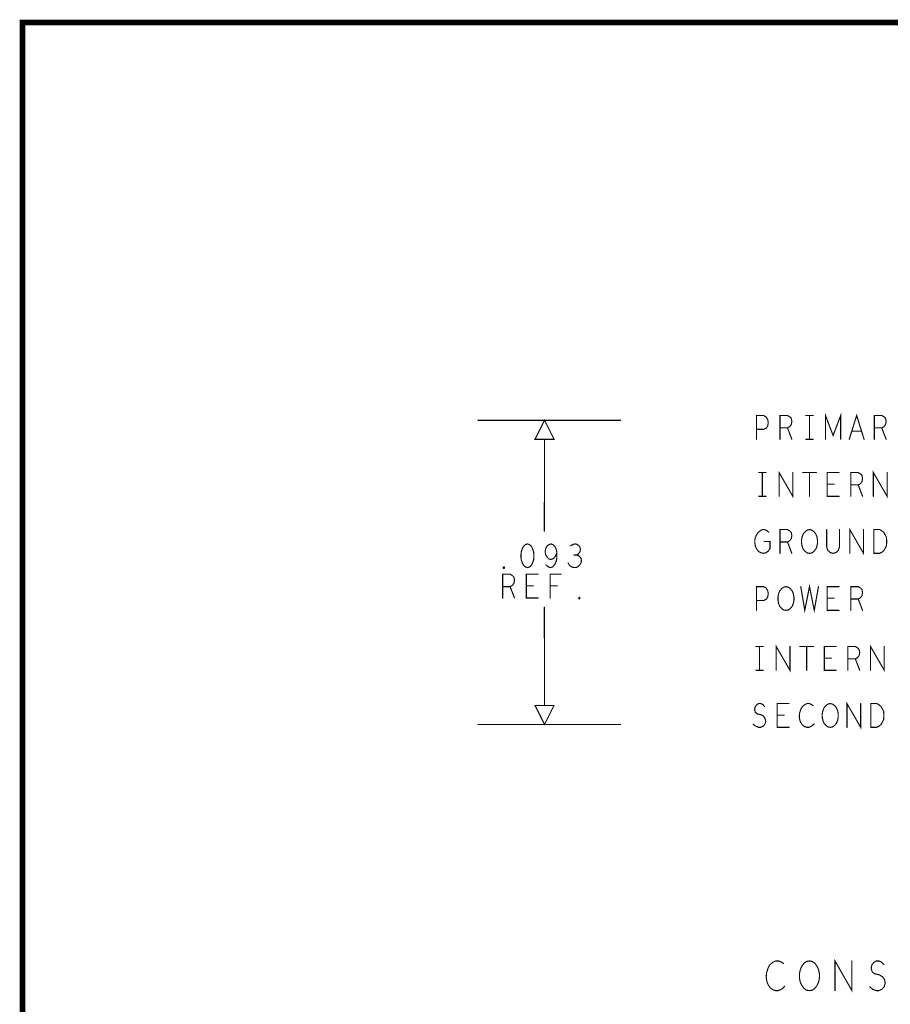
# Model space of a CAD drawing. Extents: x 28 to 61, y 24.9 to 46.
# Tile 19 of 59: x 28 to 32.5, y 40.8 to 46. Entities that reach past the tile are written whole.
import ezdxf

# ---------------------------------------------------------------- set-up
doc = ezdxf.new("R2010")
doc.units = 0
doc.layers.add('1', color=2, linetype='CONTINUOUS')

msp = doc.modelspace()

# ---------------------------------------------------------------- linework, layer by layer
at = {"layer": '1'}
for points, const_width in [([(27.97, 24.965), (60.97, 24.965), (60.97, 45.965), (27.97, 45.965), (27.97, 24.965)], 0.03), ([(30.366, 43.873), (31.116, 43.873)], 0.006), ([(30.716, 43.873), (30.666, 43.773), (30.766, 43.773), (30.716, 43.873)], 0.006), ([(31.831, 43.773), (31.831, 43.898), (31.868, 43.898), (31.881, 43.891), (31.89, 43.877), (31.893, 43.86), (31.89, 43.843), (31.882, 43.831), (31.868, 43.825), (31.831, 43.825)], 0.006), ([(31.955, 43.773), (31.955, 43.898), (31.994, 43.898), (32.006, 43.891), (32.014, 43.883), (32.017, 43.866), (32.014, 43.85), (32.005, 43.839), (31.994, 43.833), (31.955, 43.833)], 0.006), ([(32.091, 43.898), (32.129, 43.898)], 0.006), ([(32.11, 43.898), (32.11, 43.773)], 0.006), ([(32.194, 43.773), (32.194, 43.898), (32.234, 43.793), (32.274, 43.898), (32.274, 43.773)], 0.006), ([(32.319, 43.773), (32.358, 43.898), (32.397, 43.773)], 0.006), ([(32.451, 43.773), (32.451, 43.898), (32.49, 43.898), (32.502, 43.891), (32.51, 43.883), (32.513, 43.866), (32.51, 43.85), (32.501, 43.839), (32.49, 43.833), (32.451, 43.833)], 0.006), ([(31.994, 43.833), (32.017, 43.773)], 0.006), ([(32.383, 43.816), (32.333, 43.816)], 0.006), ([(32.49, 43.833), (32.513, 43.773)], 0.006), ([(30.715, 43.29), (30.716, 43.773)], 0.006), ([(32.091, 43.773), (32.129, 43.773)], 0.006), ([(31.95, 43.473), (31.95, 43.598), (32.022, 43.473), (32.022, 43.598)], 0.006), ([(32.446, 43.473), (32.446, 43.598), (32.518, 43.473), (32.518, 43.598)], 0.006), ([(31.843, 43.598), (31.881, 43.598)], 0.006), ([(31.862, 43.598), (31.862, 43.473)], 0.006), ([(32.074, 43.598), (32.146, 43.598)], 0.006), ([(32.11, 43.598), (32.11, 43.473)], 0.006), ([(32.265, 43.473), (32.203, 43.473), (32.203, 43.598), (32.265, 43.598)], 0.006), ([(32.327, 43.473), (32.327, 43.598), (32.366, 43.598), (32.378, 43.591), (32.386, 43.583), (32.389, 43.566), (32.386, 43.55), (32.377, 43.539), (32.366, 43.533), (32.327, 43.533)], 0.006), ([(32.24, 43.537), (32.203, 43.537)], 0.006), ([(32.366, 43.533), (32.389, 43.473)], 0.006), ([(31.843, 43.473), (31.881, 43.473)], 0.006), ([(31.871, 43.235), (31.902, 43.235), (31.902, 43.198), (31.893, 43.185), (31.882, 43.177), (31.867, 43.173), (31.851, 43.177), (31.84, 43.185), (31.831, 43.198), (31.825, 43.212), (31.822, 43.229), (31.822, 43.243), (31.825, 43.256), (31.831, 43.27), (31.84, 43.283), (31.85, 43.291), (31.862, 43.298), (31.873, 43.298), (31.885, 43.293), (31.895, 43.285)], 0.006), ([(31.955, 43.173), (31.955, 43.298), (31.994, 43.298), (32.006, 43.291), (32.014, 43.283), (32.017, 43.266), (32.014, 43.25), (32.005, 43.239), (31.994, 43.233), (31.955, 43.233)], 0.006), ([(32.11, 43.173), (32.098, 43.175), (32.087, 43.183), (32.077, 43.195), (32.071, 43.21), (32.068, 43.227), (32.068, 43.243), (32.071, 43.26), (32.077, 43.275), (32.087, 43.287), (32.098, 43.295), (32.11, 43.298), (32.122, 43.295), (32.133, 43.287), (32.143, 43.275), (32.149, 43.26), (32.152, 43.243), (32.152, 43.227), (32.149, 43.21), (32.143, 43.195), (32.133, 43.183), (32.122, 43.175), (32.11, 43.173)], 0.006), ([(32.2, 43.298), (32.2, 43.208), (32.206, 43.189), (32.219, 43.177), (32.234, 43.173), (32.25, 43.177), (32.262, 43.189), (32.268, 43.208), (32.268, 43.298)], 0.006), ([(32.322, 43.173), (32.322, 43.298), (32.394, 43.173), (32.394, 43.298)], 0.006), ([(32.448, 43.173), (32.448, 43.298), (32.479, 43.298), (32.491, 43.291), (32.501, 43.283), (32.508, 43.27), (32.515, 43.256), (32.516, 43.235), (32.515, 43.214), (32.508, 43.2), (32.501, 43.187), (32.491, 43.179), (32.479, 43.173), (32.448, 43.173)], 0.006), ([(30.626, 43.223), (30.614, 43.218), (30.604, 43.208), (30.598, 43.195), (30.593, 43.179), (30.592, 43.16), (30.593, 43.141), (30.598, 43.125), (30.604, 43.112), (30.614, 43.102), (30.626, 43.098), (30.638, 43.102), (30.648, 43.112), (30.654, 43.125), (30.659, 43.141), (30.66, 43.16), (30.659, 43.179), (30.654, 43.195), (30.648, 43.208), (30.638, 43.218), (30.626, 43.223)], 0.006), ([(30.724, 43.112), (30.735, 43.102), (30.747, 43.098), (30.759, 43.102), (30.77, 43.114), (30.778, 43.133), (30.781, 43.152), (30.781, 43.175), (30.778, 43.193), (30.77, 43.21), (30.761, 43.218), (30.75, 43.223), (30.738, 43.218), (30.728, 43.21), (30.722, 43.198), (30.719, 43.181), (30.722, 43.166), (30.73, 43.152), (30.739, 43.143), (30.75, 43.141), (30.762, 43.145), (30.772, 43.156), (30.781, 43.175)], 0.006), ([(30.885, 43.164), (30.894, 43.17), (30.902, 43.181), (30.905, 43.193), (30.902, 43.206), (30.894, 43.216), (30.88, 43.223), (30.866, 43.22), (30.852, 43.212)], 0.006), ([(31.994, 43.233), (32.017, 43.173)], 0.006), ([(30.84, 43.123), (30.849, 43.108), (30.862, 43.1), (30.876, 43.098), (30.888, 43.1), (30.9, 43.11), (30.908, 43.123), (30.91, 43.135), (30.907, 43.15), (30.896, 43.16), (30.885, 43.164), (30.871, 43.164)], 0.006), ([(30.502, 43.093), (30.499, 43.095), (30.499, 43.1), (30.502, 43.102), (30.505, 43.1), (30.505, 43.095), (30.502, 43.093)], 0.006), ([(30.496, 42.938), (30.496, 43.063), (30.535, 43.063), (30.547, 43.056), (30.555, 43.048), (30.558, 43.031), (30.555, 43.015), (30.546, 43.004), (30.535, 42.998), (30.496, 42.998)], 0.006), ([(30.682, 42.938), (30.62, 42.938), (30.62, 43.063), (30.682, 43.063)], 0.006), ([(30.746, 42.938), (30.746, 43.063), (30.804, 43.063)], 0.006), ([(30.535, 42.998), (30.558, 42.938)], 0.006), ([(30.657, 43.002), (30.62, 43.002)], 0.006), ([(30.783, 43.002), (30.746, 43.002)], 0.006), ([(31.831, 42.873), (31.831, 42.998), (31.868, 42.998), (31.881, 42.991), (31.89, 42.977), (31.893, 42.96), (31.89, 42.943), (31.882, 42.931), (31.868, 42.925), (31.831, 42.925)], 0.006), ([(31.986, 42.873), (31.974, 42.875), (31.963, 42.883), (31.953, 42.895), (31.947, 42.91), (31.944, 42.927), (31.944, 42.943), (31.947, 42.96), (31.953, 42.975), (31.963, 42.987), (31.974, 42.995), (31.986, 42.998), (31.998, 42.995), (32.009, 42.987), (32.019, 42.975), (32.025, 42.96), (32.028, 42.943), (32.028, 42.927), (32.025, 42.91), (32.019, 42.895), (32.009, 42.883), (31.998, 42.875), (31.986, 42.873)], 0.006), ([(32.064, 42.998), (32.085, 42.873), (32.11, 42.998), (32.135, 42.873), (32.157, 42.998)], 0.006), ([(32.265, 42.873), (32.203, 42.873), (32.203, 42.998), (32.265, 42.998)], 0.006), ([(32.327, 42.873), (32.327, 42.998), (32.366, 42.998), (32.378, 42.991), (32.386, 42.983), (32.389, 42.966), (32.386, 42.95), (32.377, 42.939), (32.366, 42.933), (32.327, 42.933)], 0.006), ([(30.899, 42.933), (30.896, 42.935), (30.896, 42.94), (30.899, 42.942), (30.902, 42.94), (30.902, 42.935), (30.899, 42.933)], 0.006), ([(32.24, 42.937), (32.203, 42.937)], 0.006), ([(32.366, 42.933), (32.389, 42.873)], 0.006), ([(30.716, 42.373), (30.715, 42.89)], 0.006), ([(31.828, 42.683), (31.866, 42.683)], 0.006), ([(31.847, 42.683), (31.847, 42.558)], 0.006), ([(31.935, 42.558), (31.935, 42.683), (32.007, 42.558), (32.007, 42.683)], 0.006), ([(32.059, 42.683), (32.131, 42.683)], 0.006), ([(32.095, 42.683), (32.095, 42.558)], 0.006), ([(32.25, 42.558), (32.188, 42.558), (32.188, 42.683), (32.25, 42.683)], 0.006), ([(32.312, 42.558), (32.312, 42.683), (32.351, 42.683), (32.363, 42.676), (32.371, 42.668), (32.374, 42.651), (32.371, 42.635), (32.362, 42.624), (32.351, 42.618), (32.312, 42.618)], 0.006), ([(32.431, 42.558), (32.431, 42.683), (32.503, 42.558), (32.503, 42.683)], 0.006), ([(32.225, 42.622), (32.188, 42.622)], 0.006), ([(32.351, 42.618), (32.374, 42.558)], 0.006), ([(31.828, 42.558), (31.866, 42.558)], 0.006), ([(30.666, 42.373), (30.716, 42.273), (30.766, 42.373), (30.666, 42.373)], 0.006), ([(31.814, 42.274), (31.827, 42.264), (31.841, 42.258), (31.853, 42.258), (31.866, 42.264), (31.875, 42.274), (31.88, 42.289), (31.876, 42.303), (31.869, 42.316), (31.855, 42.324), (31.836, 42.328), (31.825, 42.337), (31.821, 42.351), (31.824, 42.366), (31.832, 42.376), (31.842, 42.383), (31.853, 42.383), (31.864, 42.378), (31.873, 42.368)], 0.006), ([(32.002, 42.258), (31.94, 42.258), (31.94, 42.383), (32.002, 42.383)], 0.006), ([(32.129, 42.372), (32.12, 42.378), (32.109, 42.383), (32.097, 42.383), (32.083, 42.376), (32.072, 42.366), (32.064, 42.353), (32.058, 42.333), (32.056, 42.314), (32.059, 42.295), (32.064, 42.283), (32.073, 42.27), (32.084, 42.262), (32.095, 42.258), (32.106, 42.258), (32.117, 42.262), (32.126, 42.268), (32.134, 42.276)], 0.006), ([(32.219, 42.258), (32.207, 42.26), (32.196, 42.268), (32.186, 42.28), (32.18, 42.295), (32.177, 42.312), (32.177, 42.328), (32.18, 42.345), (32.186, 42.36), (32.196, 42.372), (32.207, 42.38), (32.219, 42.383), (32.231, 42.38), (32.242, 42.372), (32.252, 42.36), (32.258, 42.345), (32.261, 42.328), (32.261, 42.312), (32.258, 42.295), (32.252, 42.28), (32.242, 42.268), (32.231, 42.26), (32.219, 42.258)], 0.006), ([(32.307, 42.258), (32.307, 42.383), (32.379, 42.258), (32.379, 42.383)], 0.006), ([(32.433, 42.258), (32.433, 42.383), (32.464, 42.383), (32.476, 42.376), (32.486, 42.368), (32.493, 42.355), (32.5, 42.341), (32.501, 42.32), (32.5, 42.299), (32.493, 42.285), (32.486, 42.272), (32.476, 42.264), (32.464, 42.258), (32.433, 42.258)], 0.006), ([(31.977, 42.322), (31.94, 42.322)], 0.006), ([(31.116, 42.273), (30.366, 42.273)], 0.006), ([(31.973, 41.016), (31.962, 41.023), (31.948, 41.029), (31.932, 41.029), (31.915, 41.021), (31.901, 41.008), (31.892, 40.992), (31.884, 40.966), (31.882, 40.943), (31.886, 40.919), (31.892, 40.904), (31.903, 40.888), (31.917, 40.878), (31.931, 40.873), (31.944, 40.873), (31.958, 40.878), (31.97, 40.886), (31.979, 40.896)], 0.006), ([(32.11, 40.873), (32.094, 40.875), (32.08, 40.886), (32.069, 40.901), (32.061, 40.919), (32.057, 40.94), (32.057, 40.961), (32.061, 40.982), (32.069, 41), (32.08, 41.016), (32.094, 41.026), (32.11, 41.029), (32.125, 41.026), (32.139, 41.016), (32.15, 41), (32.158, 40.982), (32.162, 40.961), (32.162, 40.94), (32.158, 40.919), (32.15, 40.901), (32.139, 40.886), (32.125, 40.875), (32.11, 40.873)], 0.006), ([(32.244, 40.873), (32.244, 41.029), (32.333, 40.873), (32.333, 41.029)], 0.006), ([(32.427, 40.893), (32.442, 40.88), (32.46, 40.873), (32.475, 40.873), (32.491, 40.88), (32.503, 40.893), (32.508, 40.912), (32.505, 40.93), (32.495, 40.945), (32.477, 40.956), (32.454, 40.961), (32.44, 40.971), (32.434, 40.99), (32.438, 41.008), (32.448, 41.021), (32.462, 41.029), (32.475, 41.029), (32.489, 41.023), (32.501, 41.01)], 0.006)]:
    msp.add_lwpolyline(points, dxfattribs=dict(at, const_width=const_width))
at = {"layer": '1', "const_width": 0.003}
for points in [[(30.3675, 43.873, 1), (30.3645, 43.873, 1)], [(30.7175, 43.873, 1), (30.7145, 43.873, 1)], [(30.7175, 43.873, 1), (30.7145, 43.873, 1)], [(31.1175, 43.873, 1), (31.1145, 43.873, 1)], [(32.0925, 43.898, 1), (32.0895, 43.898, 1)], [(32.1115, 43.898, 1), (32.1085, 43.898, 1)], [(32.1305, 43.898, 1), (32.1275, 43.898, 1)], [(31.8325, 43.825, 1), (31.8295, 43.825, 1)], [(31.9565, 43.833, 1), (31.9535, 43.833, 1)], [(31.9955, 43.833, 1), (31.9925, 43.833, 1)], [(32.3345, 43.816, 1), (32.3315, 43.816, 1)], [(32.3845, 43.816, 1), (32.3815, 43.816, 1)], [(32.4525, 43.833, 1), (32.4495, 43.833, 1)], [(32.4915, 43.833, 1), (32.4885, 43.833, 1)], [(30.7175, 43.773, 1), (30.7145, 43.773, 1)], [(31.8325, 43.773, 1), (31.8295, 43.773, 1)], [(31.9565, 43.773, 1), (31.9535, 43.773, 1)], [(32.0185, 43.773, 1), (32.0155, 43.773, 1)], [(32.0925, 43.773, 1), (32.0895, 43.773, 1)], [(32.1115, 43.773, 1), (32.1085, 43.773, 1)], [(32.1305, 43.773, 1), (32.1275, 43.773, 1)], [(32.1955, 43.773, 1), (32.1925, 43.773, 1)], [(32.2755, 43.773, 1), (32.2725, 43.773, 1)], [(32.3205, 43.773, 1), (32.3175, 43.773, 1)], [(32.3985, 43.773, 1), (32.3955, 43.773, 1)], [(32.4525, 43.773, 1), (32.4495, 43.773, 1)], [(32.5145, 43.773, 1), (32.5115, 43.773, 1)], [(31.8445, 43.598, 1), (31.8415, 43.598, 1)], [(31.8635, 43.598, 1), (31.8605, 43.598, 1)], [(31.8825, 43.598, 1), (31.8795, 43.598, 1)], [(32.0235, 43.598, 1), (32.0205, 43.598, 1)], [(32.0755, 43.598, 1), (32.0725, 43.598, 1)], [(32.1115, 43.598, 1), (32.1085, 43.598, 1)], [(32.1475, 43.598, 1), (32.1445, 43.598, 1)], [(32.2665, 43.598, 1), (32.2635, 43.598, 1)], [(32.5195, 43.598, 1), (32.5165, 43.598, 1)], [(32.2045, 43.537, 1), (32.2015, 43.537, 1)], [(32.2415, 43.537, 1), (32.2385, 43.537, 1)], [(32.3285, 43.533, 1), (32.3255, 43.533, 1)], [(32.3675, 43.533, 1), (32.3645, 43.533, 1)], [(31.8445, 43.473, 1), (31.8415, 43.473, 1)], [(31.8635, 43.473, 1), (31.8605, 43.473, 1)], [(31.8825, 43.473, 1), (31.8795, 43.473, 1)], [(31.9515, 43.473, 1), (31.9485, 43.473, 1)], [(32.1115, 43.473, 1), (32.1085, 43.473, 1)], [(32.2665, 43.473, 1), (32.2635, 43.473, 1)], [(32.3285, 43.473, 1), (32.3255, 43.473, 1)], [(32.3905, 43.473, 1), (32.3875, 43.473, 1)], [(32.4475, 43.473, 1), (32.4445, 43.473, 1)], [(32.2015, 43.298, 1), (32.1985, 43.298, 1)], [(32.2695, 43.298, 1), (32.2665, 43.298, 1)], [(32.3955, 43.298, 1), (32.3925, 43.298, 1)], [(30.7165, 43.29, 1), (30.7135, 43.29, 1)], [(31.8965, 43.285, 1), (31.8935, 43.285, 1)], [(30.6275, 43.223, 1), (30.6245, 43.223, 1)], [(30.6275, 43.223, 1), (30.6245, 43.223, 1)], [(30.8535, 43.212, 1), (30.8505, 43.212, 1)], [(31.8725, 43.235, 1), (31.8695, 43.235, 1)], [(31.9565, 43.233, 1), (31.9535, 43.233, 1)], [(31.9955, 43.233, 1), (31.9925, 43.233, 1)], [(30.7825, 43.175, 1), (30.7795, 43.175, 1)], [(30.8725, 43.164, 1), (30.8695, 43.164, 1)], [(30.8865, 43.164, 1), (30.8835, 43.164, 1)], [(31.9565, 43.173, 1), (31.9535, 43.173, 1)], [(32.0185, 43.173, 1), (32.0155, 43.173, 1)], [(32.1115, 43.173, 1), (32.1085, 43.173, 1)], [(32.1115, 43.173, 1), (32.1085, 43.173, 1)], [(32.3235, 43.173, 1), (32.3205, 43.173, 1)], [(32.4495, 43.173, 1), (32.4465, 43.173, 1)], [(32.4495, 43.173, 1), (32.4465, 43.173, 1)], [(30.5035, 43.093, 1), (30.5005, 43.093, 1)], [(30.5035, 43.093, 1), (30.5005, 43.093, 1)], [(30.7255, 43.112, 1), (30.7225, 43.112, 1)], [(30.8415, 43.123, 1), (30.8385, 43.123, 1)], [(30.6835, 43.063, 1), (30.6805, 43.063, 1)], [(30.8055, 43.063, 1), (30.8025, 43.063, 1)], [(30.4975, 42.998, 1), (30.4945, 42.998, 1)], [(30.5365, 42.998, 1), (30.5335, 42.998, 1)], [(30.6215, 43.002, 1), (30.6185, 43.002, 1)], [(30.6585, 43.002, 1), (30.6555, 43.002, 1)], [(30.7475, 43.002, 1), (30.7445, 43.002, 1)], [(30.7845, 43.002, 1), (30.7815, 43.002, 1)], [(32.0655, 42.998, 1), (32.0625, 42.998, 1)], [(32.1585, 42.998, 1), (32.1555, 42.998, 1)], [(32.2665, 42.998, 1), (32.2635, 42.998, 1)], [(30.4975, 42.938, 1), (30.4945, 42.938, 1)], [(30.5595, 42.938, 1), (30.5565, 42.938, 1)], [(30.6835, 42.938, 1), (30.6805, 42.938, 1)], [(30.7475, 42.938, 1), (30.7445, 42.938, 1)], [(30.9005, 42.933, 1), (30.8975, 42.933, 1)], [(30.9005, 42.933, 1), (30.8975, 42.933, 1)], [(32.2045, 42.937, 1), (32.2015, 42.937, 1)], [(32.2415, 42.937, 1), (32.2385, 42.937, 1)], [(32.3285, 42.933, 1), (32.3255, 42.933, 1)], [(32.3675, 42.933, 1), (32.3645, 42.933, 1)], [(30.7165, 42.89, 1), (30.7135, 42.89, 1)], [(31.8325, 42.925, 1), (31.8295, 42.925, 1)], [(31.8325, 42.873, 1), (31.8295, 42.873, 1)], [(31.9875, 42.873, 1), (31.9845, 42.873, 1)], [(31.9875, 42.873, 1), (31.9845, 42.873, 1)], [(32.2665, 42.873, 1), (32.2635, 42.873, 1)], [(32.3285, 42.873, 1), (32.3255, 42.873, 1)], [(32.3905, 42.873, 1), (32.3875, 42.873, 1)], [(31.8295, 42.683, 1), (31.8265, 42.683, 1)], [(31.8485, 42.683, 1), (31.8455, 42.683, 1)], [(31.8675, 42.683, 1), (31.8645, 42.683, 1)], [(32.0085, 42.683, 1), (32.0055, 42.683, 1)], [(32.0605, 42.683, 1), (32.0575, 42.683, 1)], [(32.0965, 42.683, 1), (32.0935, 42.683, 1)], [(32.1325, 42.683, 1), (32.1295, 42.683, 1)], [(32.2515, 42.683, 1), (32.2485, 42.683, 1)], [(32.5045, 42.683, 1), (32.5015, 42.683, 1)], [(32.1895, 42.622, 1), (32.1865, 42.622, 1)], [(32.2265, 42.622, 1), (32.2235, 42.622, 1)], [(32.3135, 42.618, 1), (32.3105, 42.618, 1)], [(32.3525, 42.618, 1), (32.3495, 42.618, 1)], [(31.8295, 42.558, 1), (31.8265, 42.558, 1)], [(31.8485, 42.558, 1), (31.8455, 42.558, 1)], [(31.8675, 42.558, 1), (31.8645, 42.558, 1)], [(31.9365, 42.558, 1), (31.9335, 42.558, 1)], [(32.0965, 42.558, 1), (32.0935, 42.558, 1)], [(32.2515, 42.558, 1), (32.2485, 42.558, 1)], [(32.3135, 42.558, 1), (32.3105, 42.558, 1)], [(32.3755, 42.558, 1), (32.3725, 42.558, 1)], [(32.4325, 42.558, 1), (32.4295, 42.558, 1)], [(30.6675, 42.373, 1), (30.6645, 42.373, 1)], [(30.6675, 42.373, 1), (30.6645, 42.373, 1)], [(30.7175, 42.373, 1), (30.7145, 42.373, 1)], [(31.8745, 42.368, 1), (31.8715, 42.368, 1)], [(32.0035, 42.383, 1), (32.0005, 42.383, 1)], [(32.1305, 42.372, 1), (32.1275, 42.372, 1)], [(32.3805, 42.383, 1), (32.3775, 42.383, 1)], [(31.9415, 42.322, 1), (31.9385, 42.322, 1)], [(31.9785, 42.322, 1), (31.9755, 42.322, 1)], [(30.3675, 42.273, 1), (30.3645, 42.273, 1)], [(31.1175, 42.273, 1), (31.1145, 42.273, 1)], [(31.8155, 42.274, 1), (31.8125, 42.274, 1)], [(32.1355, 42.276, 1), (32.1325, 42.276, 1)], [(32.0035, 42.258, 1), (32.0005, 42.258, 1)], [(32.2205, 42.258, 1), (32.2175, 42.258, 1)], [(32.2205, 42.258, 1), (32.2175, 42.258, 1)], [(32.3085, 42.258, 1), (32.3055, 42.258, 1)], [(32.4345, 42.258, 1), (32.4315, 42.258, 1)], [(32.4345, 42.258, 1), (32.4315, 42.258, 1)], [(31.9745, 41.016, 1), (31.9715, 41.016, 1)], [(32.3345, 41.029, 1), (32.3315, 41.029, 1)], [(32.5025, 41.01, 1), (32.4995, 41.01, 1)], [(31.9805, 40.896, 1), (31.9775, 40.896, 1)], [(32.1115, 40.873, 1), (32.1085, 40.873, 1)], [(32.1115, 40.873, 1), (32.1085, 40.873, 1)], [(32.2455, 40.873, 1), (32.2425, 40.873, 1)], [(32.4285, 40.893, 1), (32.4255, 40.893, 1)]]:
    msp.add_lwpolyline(points, format="xyb", close=True, dxfattribs=at)

doc.saveas('drawing.dxf')
